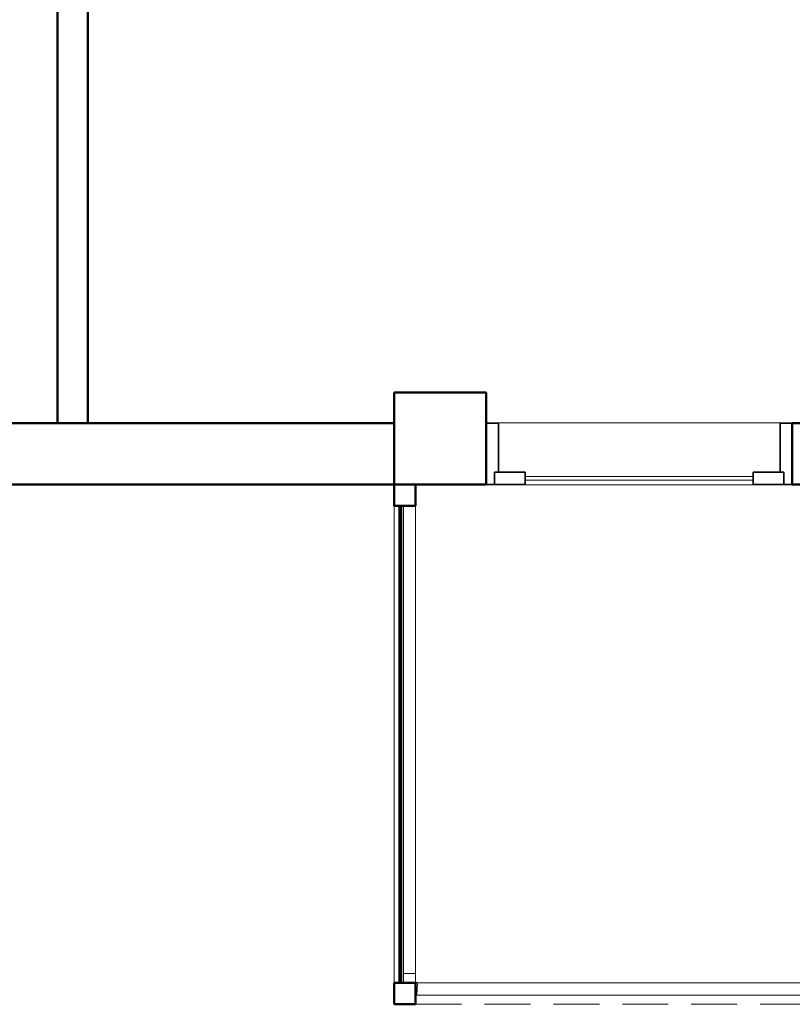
# Model space of a CAD drawing. Header units: millimetres. Extents: x -121 to 18014, y 1231 to 43166.
# Tile 28 of 49: x 11691 to 14214, y 33779 to 36992. Entities that reach past the tile are written whole.
import ezdxf

# ---------------------------------------------------------------- set-up
doc = ezdxf.new("R2010")
doc.units = ezdxf.units.MM
doc.linetypes.add('ADSK_Штриховая_ш3 п1_5', pattern=[225, 150, -75])
for name, color, linetype, lineweight in [('A-COLS-____-MCUT', 52, 'Continuous', 50), ('A-COLS-____-OTLN', 52, 'Continuous', 20), ('A-DETL-____-MBND', 5, 'ADSK_Штриховая_ш3 п1_5', 20), ('A-DOOR-____-MCUT', 31, 'Continuous', 35), ('A-DOOR-____-OTLN', 31, 'Continuous', 20), ('A-GENM-____-MCUT', 13, 'Continuous', 50), ('A-GENM-____-OTLN', 13, 'Continuous', 20), ('A-PART-____-OTLN', 2, 'Continuous', 20), ('A-WALL-____-MCUT', 113, 'Continuous', 50), ('A-WALL-____-OTLN', 113, 'Continuous', 20), ('Ограждение', 7, 'Continuous', 20)]:
    doc.layers.add(name, color=color, linetype=linetype, lineweight=lineweight)

# ---------------------------------------------------------------- blocks, each defined once
blk = doc.blocks.new('Прямая форма - 83 new-609445-В_Этаж 02_Канализация')
at = {"layer": 'A-WALL-____-MCUT', "color": 53}
for p, q in [((1500, 50), (0, 50)), ((0, 50), (0, -50)), ((1500, -50), (1500, 50)), ((0, -50), (1500, -50))]:
    blk.add_line(p, q, dxfattribs=at)
blk = doc.blocks.new('Прямая форма - SW - 010-609446-В_Этаж 02_Канализация')
blk.add_blockref('Прямая форма - 83 new-609445-В_Этаж 02_Канализация', (0, 0))
blk = doc.blocks.new('Прямая форма - 83 new-609559-В_Этаж 02_Канализация')
at = {"layer": 'A-COLS-____-MCUT', "color": 53}
for p, q in [((35, 35), (-35, 35)), ((-35, 35), (-35, -35)), ((35, -35), (35, 35)), ((-35, -35), (35, -35))]:
    blk.add_line(p, q, dxfattribs=at)
blk = doc.blocks.new('Прямая форма - CRE - 003-609560-В_Этаж 02_Канализация')
blk.add_blockref('Прямая форма - 83 new-609559-В_Этаж 02_Канализация', (0, 0))
blk = doc.blocks.new('Прямая форма - 83 new-609639-В_Этаж 02_Канализация')
at = {"layer": 'Ограждение', "color": 253}
for p, q in [((70, -1596.4), (30, -1596.4)), ((30, -1596.4), (30, -1622.8)), ((70, -1620.1), (70, -1596.4)), ((30, -1622.8), (30.5, -1626.4)), ((70.3, -1622.7), (70, -1620.1)), ((70.8, -1623.9), (70.3, -1622.7)), ((71.6, -1624.9), (70.8, -1623.9)), ((72.6, -1625.6), (71.6, -1624.9)), ((73.8, -1626.1), (72.6, -1625.6)), ((76.3, -1626.4), (73.7, -1666.4)), ((76.3, -1626.4), (73.8, -1626.1)), ((73.7, -1666.4), (70, -1666))]:
    blk.add_line(p, q, dxfattribs=at)
blk = doc.blocks.new('Прямая форма - Steel - Structural-609640-В_Этаж 02_Канализация')
blk.add_blockref('Прямая форма - 83 new-609639-В_Этаж 02_Канализация', (0, 0))
blk = doc.blocks.new('Прямая форма - 83 new-609641-В_Этаж 02_Канализация')
at = {"layer": 'Ограждение', "color": 253}
for p, q in [((73.7, -1666.4), (76.3, -1626.4)), ((76.3, -1626.4), (3600, -1626.4)), ((73.7, -1666.4), (3600, -1666.4))]:
    blk.add_line(p, q, dxfattribs=at)
blk = doc.blocks.new('Прямая форма - Steel - Structural-609642-В_Этаж 02_Канализация')
blk.add_blockref('Прямая форма - 83 new-609641-В_Этаж 02_Канализация', (0, 0))
blk = doc.blocks.new('Прямая форма - 83 new-609645-В_Этаж 02_Канализация')
at = {"layer": 'Ограждение', "color": 253}
blk.add_line((73.7, -1666.4), (70, -1666.4), dxfattribs=at)
blk = doc.blocks.new('Прямая форма - Steel - Structural-609646-В_Этаж 02_Канализация')
blk.add_blockref('Прямая форма - 83 new-609645-В_Этаж 02_Канализация', (0, 0))
blk = doc.blocks.new('Прямая форма - 83 new-609651-В_Этаж 02_Канализация')
at = {"layer": 'Ограждение', "color": 253}
for p, q in [((30, -1596.4), (30, -70)), ((70, -1596.4), (70, -70)), ((70, -1596.4), (30, -1596.4))]:
    blk.add_line(p, q, dxfattribs=at)
blk = doc.blocks.new('Прямая форма - Steel - Structural-609652-В_Этаж 02_Канализация')
blk.add_blockref('Прямая форма - 83 new-609651-В_Этаж 02_Канализация', (0, 0))
blk = doc.blocks.new('Прямая форма - RAILING - 009-609695-В_Этаж 02_Канализация')
for name in ['Прямая форма - Steel - Structural-609652-В_Этаж 02_Канализация', 'Прямая форма - Steel - Structural-609640-В_Этаж 02_Канализация', 'Прямая форма - Steel - Structural-609642-В_Этаж 02_Канализация', 'Прямая форма - Steel - Structural-609646-В_Этаж 02_Канализация']:
    blk.add_blockref(name, (0, 0))
blk = doc.blocks.new('Family - 83 new-609749-В_Этаж 02_Канализация')
at = {"layer": 'A-PART-____-OTLN', "color": 253}
for p, q in [((70, -1596.4), (30, -1596.4)), ((30, -1596.4), (30, -1622.8)), ((70, -1620.1), (70, -1596.4)), ((30, -1622.8), (30.5, -1626.4)), ((70.3, -1622.7), (70, -1620.1)), ((70.8, -1623.9), (70.3, -1622.7)), ((71.6, -1624.9), (70.8, -1623.9)), ((72.6, -1625.6), (71.6, -1624.9)), ((73.8, -1626.1), (72.6, -1625.6)), ((76.3, -1626.4), (73.7, -1666.4)), ((76.3, -1626.4), (73.8, -1626.1)), ((73.7, -1666.4), (70, -1666))]:
    blk.add_line(p, q, dxfattribs=at)
blk = doc.blocks.new('Family - Steel - Structural-609750-В_Этаж 02_Канализация')
blk.add_blockref('Family - 83 new-609749-В_Этаж 02_Канализация', (0, 0))
blk = doc.blocks.new('Family - 83 new-609752-В_Этаж 02_Канализация')
at = {"layer": 'A-PART-____-OTLN', "color": 253}
for p, q in [((73.7, -1666.4), (76.3, -1626.4)), ((76.3, -1626.4), (3600, -1626.4)), ((73.7, -1666.4), (3600, -1666.4))]:
    blk.add_line(p, q, dxfattribs=at)
blk = doc.blocks.new('Family - Steel - Structural-609753-В_Этаж 02_Канализация')
blk.add_blockref('Family - 83 new-609752-В_Этаж 02_Канализация', (0, 0))
blk = doc.blocks.new('Family - 83 new-609758-В_Этаж 02_Канализация')
at = {"layer": 'A-PART-____-OTLN', "color": 253}
blk.add_line((73.7, -1666.4), (70, -1666.4), dxfattribs=at)
blk = doc.blocks.new('Family - Steel - Structural-609759-В_Этаж 02_Канализация')
blk.add_blockref('Family - 83 new-609758-В_Этаж 02_Канализация', (0, 0))
blk = doc.blocks.new('Family - 83 new-609767-В_Этаж 02_Канализация')
at = {"layer": 'A-PART-____-OTLN', "color": 253}
for p, q in [((30, -1596.4), (30, -70)), ((70, -1596.4), (70, -70)), ((70, -1596.4), (30, -1596.4))]:
    blk.add_line(p, q, dxfattribs=at)
blk = doc.blocks.new('Family - Steel - Structural-609768-В_Этаж 02_Канализация')
blk.add_blockref('Family - 83 new-609767-В_Этаж 02_Канализация', (0, 0))
blk = doc.blocks.new('Прямая форма - 83 new-609878-В_Этаж 02_Канализация')
at = {"layer": 'A-DOOR-____-MCUT', "color": 9}
for p, q in [((28, 0), (0, 0)), ((0, 0), (0, -200)), ((28, -40), (28, 0)), ((28, 0), (28, -40)), ((128, 0), (28, 0)), ((128, -40), (128, 0)), ((972, 0), (872, 0)), ((872, 0), (872, -40)), ((972, -40), (972, 0)), ((1000, 0), (972, 0)), ((972, 0), (972, -40)), ((1000, -200), (1000, 0)), ((40, -40), (28, -40)), ((28, -40), (128, -40)), ((40, -200), (40, -40)), ((872, -40), (972, -40)), ((972, -40), (960, -40)), ((960, -40), (960, -200)), ((0, -200), (40, -200)), ((960, -200), (1000, -200))]:
    blk.add_line(p, q, dxfattribs=at)
at = {"layer": 'A-DOOR-____-OTLN', "color": 253}
for p, q in [((872, -14), (128, -14)), ((128, -26), (872, -26))]:
    blk.add_line(p, q, dxfattribs=at)
blk = doc.blocks.new('Прямая форма - DOO - 012-609879-В_Этаж 02_Канализация')
blk.add_blockref('Прямая форма - 83 new-609878-В_Этаж 02_Канализация', (0, 0))
blk = doc.blocks.new('Прямая форма - 83 new-610255-В_Этаж 02_Канализация')
at = {"layer": 'A-GENM-____-OTLN', "lineweight": 9}
blk.add_line((-70, 1556.4), (-70, 0), dxfattribs=at)
blk = doc.blocks.new('Прямая форма - SLA - 049-610256-В_Этаж 02_Канализация')
blk.add_blockref('Прямая форма - 83 new-610255-В_Этаж 02_Канализация', (0, 0))
blk = doc.blocks.new('Прямая форма - 83 new-610268-В_Этаж 02_Канализация')
at = {"layer": 'A-DETL-____-MBND', "color": 253}
blk.add_line((7270, 0), (10800, 0), dxfattribs=at)
blk = doc.blocks.new('Прямая форма - SLA - 011-610269-В_Этаж 02_Канализация')
blk.add_blockref('Прямая форма - 83 new-610268-В_Этаж 02_Канализация', (0, 0))
blk = doc.blocks.new('Прямая форма - 83 new-610279-В_Этаж 02_Канализация')
at = {"layer": 'A-COLS-____-MCUT', "color": 53}
for p, q in [((35, 35), (-35, 35)), ((-35, 35), (-35, -35)), ((35, -35), (35, 35)), ((-35, -35), (35, -35))]:
    blk.add_line(p, q, dxfattribs=at)
blk = doc.blocks.new('Прямая форма - CRE - 003-610280-В_Этаж 02_Канализация')
blk.add_blockref('Прямая форма - 83 new-610279-В_Этаж 02_Канализация', (0, 0))
blk = doc.blocks.new('Прямая форма - 83 new-610507-В_Этаж 02_Канализация')
at = {"layer": 'A-COLS-____-MCUT', "color": 53}
for p, q in [((150, 150), (-150, 150)), ((-150, 150), (-150, -150)), ((150, -150), (150, 150)), ((-150, -150), (150, -150))]:
    blk.add_line(p, q, dxfattribs=at)
blk = doc.blocks.new('Прямая форма - CRE - 002-610508-В_Этаж 02_Канализация')
blk.add_blockref('Прямая форма - 83 new-610507-В_Этаж 02_Канализация', (0, 0))
blk = doc.blocks.new('Прямая форма - 83 new-610885-В_Этаж 02_Канализация')
at = {"layer": 'A-WALL-____-MCUT', "color": 53}
for p, q in [((2300, 0), (300, 0)), ((2300, -200), (2300, 0)), ((5700, 0), (3600, 0)), ((3600, 0), (3600, -200)), ((300, -200), (2300, -200)), ((3600, -200), (5700, -200))]:
    blk.add_line(p, q, dxfattribs=at)
blk = doc.blocks.new('Прямая форма - SW - 007-610886-В_Этаж 02_Канализация')
blk.add_blockref('Прямая форма - 83 new-610885-В_Этаж 02_Канализация', (0, 0))
blk = doc.blocks.new('Family - DOO - 012-610890-В_Этаж 02_Канализация')
at = {"layer": 'A-GENM-____-MCUT', "lineweight": 9}
for p, q in [((500, 1), (-500, 1)), ((-500, 1), (-500, -201)), ((500, -201), (500, 1)), ((-500, -201), (500, -201))]:
    blk.add_line(p, q, dxfattribs=at)
blk = doc.blocks.new('Прямая форма - 83 new-610904-В_Этаж 02_Канализация')
at = {"layer": 'A-WALL-____-MCUT', "color": 53}
for p, q in [((1556.4, 2.5), (0, 2.5)), ((0, 2.5), (0, -2.5)), ((1556.4, -2.5), (1556.4, 2.5)), ((0, -2.5), (1556.4, -2.5))]:
    blk.add_line(p, q, dxfattribs=at)
blk = doc.blocks.new('Прямая форма - SW - 011-610905-В_Этаж 02_Канализация')
blk.add_blockref('Прямая форма - 83 new-610904-В_Этаж 02_Канализация', (0, 0))
blk = doc.blocks.new('83 new_ifc_RVT-1-В_Этаж 02_Канализация')
at = {"layer": 'A-COLS-____-OTLN', "color": 253, "lineweight": 20}
blk.add_blockref('Прямая форма - CRE - 002-610508-В_Этаж 02_Канализация', (26760.3, 35625.8), dxfattribs=at)
at = {"layer": 'A-COLS-____-OTLN', "color": 253, "lineweight": 20, "rotation": 270}
for name, p in [('Прямая форма - CRE - 003-610280-В_Этаж 02_Канализация', (26645.3, 35440.8)), ('Прямая форма - CRE - 003-609560-В_Этаж 02_Канализация', (26645.3, 33814.4))]:
    blk.add_blockref(name, p, dxfattribs=at)
at = {"layer": 'A-DOOR-____-OTLN', "color": 253, "lineweight": 20, "rotation": 180}
blk.add_blockref('Прямая форма - DOO - 012-609879-В_Этаж 02_Канализация', (27910.3, 35475.8), dxfattribs=at)
at = {"layer": 'A-GENM-____-OTLN', "color": 253, "lineweight": 20}
for name, p in [('Прямая форма - SLA - 011-610269-В_Этаж 02_Канализация', (19410.3, 33779.4)), ('Прямая форма - SLA - 049-610256-В_Этаж 02_Канализация', (26680.3, 33849.4))]:
    blk.add_blockref(name, p, dxfattribs=at)
at = {"layer": 'A-GENM-____-OTLN', "color": 253, "lineweight": 20, "rotation": 180}
blk.add_blockref('Family - DOO - 012-610890-В_Этаж 02_Канализация', (27410.3, 35475.8), dxfattribs=at)
at = {"layer": 'A-PART-____-OTLN', "color": 253, "lineweight": 20}
for name in ['Family - Steel - Structural-609768-В_Этаж 02_Канализация', 'Family - Steel - Structural-609750-В_Этаж 02_Канализация', 'Family - Steel - Structural-609753-В_Этаж 02_Канализация', 'Family - Steel - Structural-609759-В_Этаж 02_Канализация']:
    blk.add_blockref(name, (26610.3, 35475.8), dxfattribs=at)
at = {"layer": 'A-WALL-____-OTLN', "color": 253, "lineweight": 20}
for name, p, rotation in [('Прямая форма - SW - 010-609446-В_Этаж 02_Канализация', (25560.3, 37175.8), 270), ('Прямая форма - SW - 007-610886-В_Этаж 02_Канализация', (30210.3, 35475.8), 180), ('Прямая форма - SW - 011-610905-В_Этаж 02_Канализация', (26630.6, 35405.8), 270)]:
    blk.add_blockref(name, p, dxfattribs=dict(at, rotation=rotation))
at = {"layer": 'Ограждение', "color": 253, "lineweight": 20}
blk.add_blockref('Прямая форма - RAILING - 009-609695-В_Этаж 02_Канализация', (26610.3, 35475.8), dxfattribs=at)

msp = doc.modelspace()

# ---------------------------------------------------------------- block references
at = {"lineweight": 9}
msp.add_blockref('83 new_ifc_RVT-1-В_Этаж 02_Канализация', (-13695.8693, 0), dxfattribs=at)

doc.saveas('drawing.dxf')
